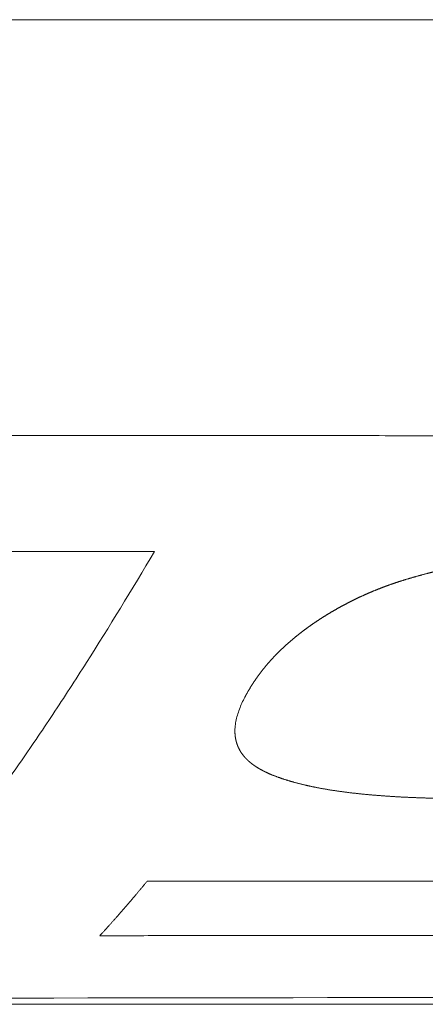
# Model space of a CAD drawing. Header units: millimetres. Extents: x 0 to 594, y 0 to 420.
# Tile 180 of 256: x 337.33 to 339.75, y 257.01 to 262.89. Entities that reach past the tile are written whole.
import ezdxf

# ---------------------------------------------------------------- set-up
doc = ezdxf.new("R2010")
doc.units = ezdxf.units.MM
doc.layers.add('1', color=7, linetype='Continuous', true_color=0xffffff)

msp = doc.modelspace()

# ---------------------------------------------------------------- linework, layer by layer
at = {"layer": '1', "color": 155, "linetype": 'Continuous', "lineweight": 13}
for points, knots in [([(330.6201, 262.8899), (330.6262, 262.8899), (330.6384, 262.89), (330.6567, 262.89), (330.675, 262.8901), (330.6933, 262.8901), (330.7116, 262.8901), (330.7299, 262.8901), (330.7482, 262.8901), (330.7664, 262.8901), (330.7847, 262.8901), (330.803, 262.8901), (330.8213, 262.8901), (330.8396, 262.8901), (330.8579, 262.8901), (330.8762, 262.89), (330.8945, 262.89), (330.9128, 262.89), (330.9311, 262.89), (330.9494, 262.8899), (330.9677, 262.8899), (330.9859, 262.8899), (331.0042, 262.8899), (331.0225, 262.8899), (331.0408, 262.8899), (331.0591, 262.8899), (331.0774, 262.8899), (331.0957, 262.8899), (331.114, 262.8899), (331.1323, 262.8899), (331.1506, 262.8899), (331.1689, 262.8899), (331.1872, 262.8899), (331.2055, 262.8899), (331.2237, 262.8899), (331.242, 262.8899), (331.2603, 262.8899), (331.2786, 262.8899), (331.2969, 262.8899), (331.3152, 262.8899), (331.3335, 262.8899), (331.3518, 262.8899), (331.3701, 262.8899), (331.3884, 262.89), (331.4067, 262.89), (331.425, 262.89), (331.4432, 262.89), (331.4615, 262.89), (331.4798, 262.89), (331.4981, 262.89), (331.5164, 262.89), (331.5347, 262.89), (331.553, 262.89), (331.5713, 262.89), (331.5896, 262.8901), (331.6079, 262.8901), (331.6262, 262.8901), (331.6445, 262.8901), (331.6628, 262.8901), (331.681, 262.8901), (331.6993, 262.8901), (331.7176, 262.8901), (331.7359, 262.8901), (331.7542, 262.8901), (331.7725, 262.8901), (331.7908, 262.8902), (331.8091, 262.8902), (331.8274, 262.8902), (331.8457, 262.8902), (331.864, 262.8902), (331.8823, 262.8902), (331.9005, 262.8902), (331.9188, 262.8902), (331.9371, 262.8902), (331.9554, 262.8902), (331.9737, 262.8902), (332.2146, 262.8903), (332.678, 262.8902), (333.3639, 262.89), (334.0499, 262.89), (334.7358, 262.8902), (335.4218, 262.8902), (336.062, 262.8901), (336.6565, 262.8901), (337.2053, 262.8901), (337.754, 262.8901), (338.3028, 262.8901), (338.8515, 262.8901), (339.4003, 262.8901), (339.9491, 262.8901), (340.4978, 262.8901), (341.0466, 262.8901), (341.4124, 262.8901), (341.5954, 262.8901)], [0, 0, 0, 0, 0.001667, 0.003333, 0.005, 0.006667, 0.008333, 0.01, 0.011667, 0.013333, 0.015, 0.016667, 0.018333, 0.02, 0.021667, 0.023333, 0.025, 0.026667, 0.028333, 0.03, 0.031667, 0.033333, 0.035, 0.036667, 0.038333, 0.04, 0.041667, 0.043333, 0.045, 0.046667, 0.048333, 0.05, 0.051667, 0.053333, 0.055, 0.056667, 0.058333, 0.06, 0.061667, 0.063333, 0.065, 0.066667, 0.068333, 0.07, 0.071667, 0.073333, 0.075, 0.076667, 0.078333, 0.08, 0.081667, 0.083333, 0.085, 0.086667, 0.088333, 0.09, 0.091667, 0.093333, 0.095, 0.096667, 0.098333, 0.1, 0.101667, 0.103333, 0.105, 0.106667, 0.108333, 0.11, 0.111667, 0.113333, 0.115, 0.116667, 0.118333, 0.12, 0.121667, 0.123333, 0.125, 0.1875, 0.25, 0.3125, 0.375, 0.4375, 0.5, 0.55, 0.6, 0.65, 0.7, 0.75, 0.8, 0.85, 0.9, 0.95, 1, 1, 1, 1]), ([(305.0072, 260.4445), (305.1983, 260.4442), (305.5805, 260.4437), (306.1538, 260.4428), (306.7271, 260.442), (307.3004, 260.4411), (307.8737, 260.4402), (308.447, 260.4394), (309.0203, 260.4385), (309.5936, 260.4376), (310.1669, 260.4368), (310.7402, 260.4359), (311.3134, 260.435), (311.8867, 260.4342), (312.46, 260.4333), (313.0333, 260.4324), (313.6066, 260.4316), (314.1799, 260.4307), (314.7532, 260.4299), (315.3265, 260.4291), (315.8998, 260.4282), (316.4731, 260.4274), (317.0464, 260.4266), (317.6197, 260.4258), (318.1929, 260.425), (318.7662, 260.4242), (319.3395, 260.4234), (319.9128, 260.4226), (320.4861, 260.4218), (321.0594, 260.4211), (321.6327, 260.4203), (322.206, 260.4196), (322.7793, 260.4189), (323.3526, 260.4182), (323.9259, 260.4175), (324.4992, 260.4168), (325.0724, 260.4162), (325.6457, 260.4155), (326.219, 260.4149), (326.7923, 260.4143), (327.3656, 260.4137), (327.9389, 260.4131), (328.5122, 260.4125), (329.0855, 260.412), (329.6588, 260.4115), (330.2321, 260.4109), (330.8054, 260.4105), (331.3787, 260.41), (331.952, 260.4095), (332.5253, 260.4091), (333.0986, 260.4087), (333.6719, 260.4083), (334.2452, 260.408), (334.8184, 260.4077), (335.3917, 260.4073), (335.965, 260.4071), (336.5383, 260.4068), (337.1116, 260.4066), (337.6849, 260.4064), (338.2582, 260.4062), (338.8315, 260.406), (339.4048, 260.4059), (339.9781, 260.4058), (340.5514, 260.4058), (341.1247, 260.4057), (341.698, 260.4057), (342.2713, 260.4057), (342.6535, 260.4058), (342.8446, 260.4058)], [0, 0, 0, 0, 0.015152, 0.030303, 0.045455, 0.060606, 0.075758, 0.090909, 0.106061, 0.121212, 0.136364, 0.151515, 0.166666, 0.181818, 0.196969, 0.212121, 0.227272, 0.242424, 0.257575, 0.272727, 0.287878, 0.30303, 0.318181, 0.333333, 0.348484, 0.363636, 0.378787, 0.393939, 0.40909, 0.424242, 0.439393, 0.454545, 0.469696, 0.484848, 0.499999, 0.515151, 0.530302, 0.545454, 0.560605, 0.575757, 0.590908, 0.60606, 0.621211, 0.636363, 0.651514, 0.666666, 0.681817, 0.696969, 0.712121, 0.727272, 0.742424, 0.757575, 0.772727, 0.787878, 0.80303, 0.818181, 0.833333, 0.848485, 0.863636, 0.878788, 0.893939, 0.909091, 0.924242, 0.939394, 0.954545, 0.969697, 0.984848, 1, 1, 1, 1]), ([(338.1361, 259.7141), (338, 259.4847), (337.8651, 259.2637), (337.6636, 258.9461), (337.5966, 258.8426), (337.4627, 258.6405), (337.3289, 258.4432), (337.1949, 258.256), (337.0607, 258.0741), (336.9934, 257.9858), (336.8586, 257.8145), (336.7233, 257.6487), (336.5868, 257.4939), (336.5182, 257.4193)], [0, 0, 0, 0, 0.25, 0.25, 0.375, 0.375, 0.5, 0.625, 0.625, 0.75, 0.75, 0.875, 1, 1, 1, 1]), ([(339.6247, 259.5433), (339.6264, 259.5438), (339.6298, 259.5448), (339.6349, 259.5464), (339.6399, 259.5479), (339.645, 259.5495), (339.6501, 259.551), (339.6552, 259.5525), (339.6603, 259.554), (339.6654, 259.5556), (339.6705, 259.557), (339.6757, 259.5585), (339.6808, 259.56), (339.6859, 259.5615), (339.691, 259.563), (339.6962, 259.5644), (339.7013, 259.5659), (339.7065, 259.5673), (339.7116, 259.5688), (339.7168, 259.5702), (339.7219, 259.5716), (339.7271, 259.573), (339.7323, 259.5744), (339.7374, 259.5758), (339.7426, 259.5772), (339.7478, 259.5786), (339.753, 259.5799), (339.7582, 259.5813), (339.7634, 259.5826), (339.7686, 259.584), (339.7738, 259.5853), (339.779, 259.5867), (339.7842, 259.588), (339.7894, 259.5893), (339.7947, 259.5906), (339.7999, 259.5919), (339.8051, 259.5932), (339.8104, 259.5945), (339.8156, 259.5957), (339.8208, 259.597), (339.8261, 259.5982), (339.8313, 259.5995), (339.8366, 259.6007), (339.8419, 259.602), (339.8471, 259.6032), (339.8524, 259.6044), (339.8577, 259.6056), (339.863, 259.6068), (339.8682, 259.608), (339.8735, 259.6092), (339.8788, 259.6103), (339.8841, 259.6115), (339.8894, 259.6127), (339.8947, 259.6138), (339.9, 259.6149), (339.9053, 259.6161), (339.9106, 259.6172), (339.9159, 259.6183), (339.9212, 259.6194), (339.9266, 259.6205), (339.9319, 259.6216), (339.9372, 259.6227), (339.9425, 259.6238), (339.9479, 259.6248), (339.9532, 259.6259), (339.9586, 259.627), (339.9639, 259.628), (339.9693, 259.629), (339.9746, 259.6301), (339.98, 259.6311), (339.9853, 259.6321), (339.9907, 259.6331), (339.996, 259.6341), (340.0014, 259.6351), (340.0068, 259.6361), (340.0122, 259.637), (340.0175, 259.638), (340.0229, 259.6389), (340.0283, 259.6399), (340.0337, 259.6408), (340.0391, 259.6418), (340.0445, 259.6427), (340.0498, 259.6436), (340.0552, 259.6445), (340.0606, 259.6454), (340.066, 259.6463), (340.0714, 259.6472), (340.0769, 259.6481), (340.0823, 259.6489), (340.0877, 259.6498), (340.0931, 259.6506), (340.0985, 259.6515), (340.1039, 259.6523), (340.1094, 259.6531), (340.1148, 259.6539), (340.1202, 259.6548), (340.1256, 259.6556), (340.1311, 259.6564), (340.1365, 259.6571), (340.1419, 259.6579), (340.1474, 259.6587), (340.1528, 259.6595), (340.1583, 259.6602), (340.1637, 259.661), (340.1692, 259.6617), (340.1746, 259.6624), (340.1801, 259.6631), (340.1855, 259.6639), (340.191, 259.6646), (340.1964, 259.6653), (340.2019, 259.666), (340.2074, 259.6666), (340.2128, 259.6673), (340.2183, 259.668), (340.2238, 259.6686), (340.2292, 259.6693), (340.2347, 259.6699), (340.2402, 259.6706), (340.2456, 259.6712), (340.2511, 259.6718), (340.2548, 259.6722), (340.2566, 259.6724)], [0, 0, 0, 0, 0.008403, 0.016807, 0.02521, 0.033613, 0.042015, 0.050418, 0.05882, 0.067222, 0.075624, 0.084026, 0.092428, 0.10083, 0.109231, 0.117633, 0.126034, 0.134436, 0.142837, 0.151238, 0.15964, 0.168041, 0.176442, 0.184843, 0.193244, 0.201645, 0.210046, 0.218447, 0.226848, 0.235249, 0.24365, 0.252052, 0.260453, 0.268854, 0.277255, 0.285656, 0.294058, 0.302459, 0.31086, 0.319262, 0.327663, 0.336065, 0.344466, 0.352868, 0.36127, 0.369672, 0.378074, 0.386476, 0.394878, 0.40328, 0.411682, 0.420085, 0.428487, 0.43689, 0.445292, 0.453695, 0.462098, 0.470501, 0.478904, 0.487307, 0.49571, 0.504114, 0.512517, 0.520921, 0.529324, 0.537728, 0.546132, 0.554536, 0.56294, 0.571344, 0.579748, 0.588152, 0.596557, 0.604961, 0.613366, 0.621771, 0.630175, 0.63858, 0.646985, 0.65539, 0.663795, 0.6722, 0.680605, 0.68901, 0.697416, 0.705821, 0.714226, 0.722632, 0.731037, 0.739443, 0.747848, 0.756254, 0.764659, 0.773065, 0.78147, 0.789876, 0.798281, 0.806687, 0.815093, 0.823498, 0.831904, 0.840309, 0.848715, 0.85712, 0.865526, 0.873931, 0.882336, 0.890741, 0.899147, 0.907552, 0.915957, 0.924362, 0.932766, 0.941171, 0.949576, 0.95798, 0.966384, 0.974788, 0.983192, 0.991596, 1, 1, 1, 1]), ([(339.0901, 259.2875), (339.0912, 259.2883), (339.0936, 259.2899), (339.0971, 259.2923), (339.1006, 259.2947), (339.1041, 259.297), (339.1076, 259.2994), (339.1112, 259.3017), (339.1147, 259.3041), (339.1183, 259.3064), (339.1219, 259.3088), (339.1254, 259.3111), (339.129, 259.3134), (339.1326, 259.3158), (339.1362, 259.3181), (339.1398, 259.3204), (339.1435, 259.3227), (339.1471, 259.325), (339.1507, 259.3273), (339.1544, 259.3296), (339.1581, 259.3318), (339.1617, 259.3341), (339.1654, 259.3364), (339.1691, 259.3386), (339.1728, 259.3409), (339.1765, 259.3432), (339.1802, 259.3454), (339.1839, 259.3476), (339.1876, 259.3499), (339.1914, 259.3521), (339.1951, 259.3543), (339.1989, 259.3565), (339.2027, 259.3587), (339.2064, 259.3609), (339.2102, 259.3631), (339.214, 259.3653), (339.2178, 259.3675), (339.2216, 259.3697), (339.2254, 259.3718), (339.2293, 259.374), (339.2331, 259.3762), (339.2369, 259.3783), (339.2408, 259.3804), (339.2447, 259.3826), (339.2485, 259.3847), (339.2524, 259.3868), (339.2563, 259.3889), (339.2602, 259.391), (339.2641, 259.3931), (339.268, 259.3952), (339.2719, 259.3973), (339.2759, 259.3994), (339.2798, 259.4015), (339.2837, 259.4035), (339.2877, 259.4056), (339.2917, 259.4077), (339.2956, 259.4097), (339.2996, 259.4117), (339.3036, 259.4138), (339.3076, 259.4158), (339.3116, 259.4178), (339.3156, 259.4198), (339.3196, 259.4218), (339.3237, 259.4238), (339.3277, 259.4258), (339.3318, 259.4278), (339.3358, 259.4297), (339.3399, 259.4317), (339.3439, 259.4337), (339.348, 259.4356), (339.3521, 259.4375), (339.3562, 259.4395), (339.3603, 259.4414), (339.3644, 259.4433), (339.3685, 259.4452), (339.3727, 259.4471), (339.3768, 259.449), (339.381, 259.4509), (339.3851, 259.4528), (339.3893, 259.4546), (339.3934, 259.4565), (339.3976, 259.4584), (339.4018, 259.4602), (339.406, 259.462), (339.4102, 259.4639), (339.4144, 259.4657), (339.4186, 259.4675), (339.4228, 259.4693), (339.4271, 259.4711), (339.4313, 259.4729), (339.4356, 259.4747), (339.4398, 259.4765), (339.4441, 259.4782), (339.4483, 259.48), (339.4526, 259.4817), (339.4569, 259.4835), (339.4612, 259.4852), (339.4655, 259.4869), (339.4698, 259.4886), (339.4741, 259.4903), (339.4784, 259.492), (339.4827, 259.4937), (339.4871, 259.4954), (339.4914, 259.4971), (339.4958, 259.4988), (339.5001, 259.5004), (339.5045, 259.5021), (339.5088, 259.5037), (339.5132, 259.5053), (339.5176, 259.5069), (339.522, 259.5086), (339.5264, 259.5102), (339.5308, 259.5118), (339.5352, 259.5134), (339.5396, 259.5149), (339.544, 259.5165), (339.5485, 259.5181), (339.5529, 259.5196), (339.5573, 259.5212), (339.5618, 259.5227), (339.5662, 259.5242), (339.5707, 259.5257), (339.5752, 259.5272), (339.5796, 259.5287), (339.5841, 259.5302), (339.5886, 259.5317), (339.5931, 259.5332), (339.5976, 259.5347), (339.6021, 259.5361), (339.6066, 259.5376), (339.6111, 259.539), (339.6157, 259.5404), (339.6202, 259.5418), (339.6232, 259.5428), (339.6247, 259.5433)], [0, 0, 0, 0, 0.007576, 0.015152, 0.022728, 0.030304, 0.037881, 0.045457, 0.053033, 0.06061, 0.068187, 0.075763, 0.08334, 0.090917, 0.098493, 0.10607, 0.113647, 0.121223, 0.1288, 0.136377, 0.143954, 0.15153, 0.159107, 0.166684, 0.17426, 0.181837, 0.189413, 0.19699, 0.204566, 0.212142, 0.219719, 0.227295, 0.234871, 0.242447, 0.250023, 0.257599, 0.265175, 0.272751, 0.280326, 0.287902, 0.295478, 0.303053, 0.310629, 0.318204, 0.325779, 0.333355, 0.34093, 0.348505, 0.35608, 0.363655, 0.37123, 0.378805, 0.38638, 0.393955, 0.401529, 0.409104, 0.416679, 0.424254, 0.431828, 0.439403, 0.446978, 0.454553, 0.462127, 0.469702, 0.477277, 0.484852, 0.492427, 0.500002, 0.507577, 0.515152, 0.522727, 0.530302, 0.537877, 0.545453, 0.553028, 0.560603, 0.568179, 0.575754, 0.58333, 0.590905, 0.598481, 0.606057, 0.613632, 0.621208, 0.628784, 0.63636, 0.643936, 0.651511, 0.659087, 0.666663, 0.674239, 0.681815, 0.689391, 0.696967, 0.704543, 0.712119, 0.719695, 0.727271, 0.734847, 0.742423, 0.749998, 0.757574, 0.76515, 0.772726, 0.780302, 0.787878, 0.795454, 0.80303, 0.810606, 0.818182, 0.825758, 0.833334, 0.84091, 0.848485, 0.856061, 0.863637, 0.871213, 0.878789, 0.886365, 0.89394, 0.901516, 0.909092, 0.916668, 0.924243, 0.931819, 0.939395, 0.94697, 0.954546, 0.962122, 0.969697, 0.977273, 0.984849, 0.992424, 1, 1, 1, 1]), ([(338.7228, 258.9248), (338.7234, 258.9257), (338.7246, 258.9275), (338.7264, 258.9303), (338.7281, 258.933), (338.7299, 258.9357), (338.7317, 258.9383), (338.7335, 258.941), (338.7354, 258.9437), (338.7372, 258.9464), (338.739, 258.9491), (338.7409, 258.9518), (338.7427, 258.9545), (338.7446, 258.9572), (338.7465, 258.9599), (338.7484, 258.9625), (338.7503, 258.9652), (338.7522, 258.9679), (338.7542, 258.9706), (338.7561, 258.9732), (338.7581, 258.9759), (338.76, 258.9786), (338.762, 258.9812), (338.764, 258.9839), (338.766, 258.9865), (338.768, 258.9892), (338.77, 258.9918), (338.772, 258.9945), (338.7741, 258.9971), (338.7761, 258.9998), (338.7782, 259.0024), (338.7803, 259.0051), (338.7824, 259.0077), (338.7845, 259.0103), (338.7866, 259.013), (338.7887, 259.0156), (338.7908, 259.0182), (338.7929, 259.0208), (338.7951, 259.0235), (338.7972, 259.0261), (338.7994, 259.0287), (338.8016, 259.0313), (338.8038, 259.0339), (338.806, 259.0365), (338.8082, 259.0391), (338.8104, 259.0417), (338.8127, 259.0443), (338.8149, 259.0469), (338.8172, 259.0495), (338.8194, 259.0521), (338.8217, 259.0547), (338.824, 259.0573), (338.8263, 259.0598), (338.8286, 259.0624), (338.8309, 259.065), (338.8333, 259.0676), (338.8356, 259.0701), (338.838, 259.0727), (338.8403, 259.0753), (338.8427, 259.0778), (338.8451, 259.0804), (338.8475, 259.0829), (338.8499, 259.0855), (338.8523, 259.088), (338.8547, 259.0905), (338.8571, 259.0931), (338.8596, 259.0956), (338.862, 259.0981), (338.8645, 259.1007), (338.867, 259.1032), (338.8695, 259.1057), (338.872, 259.1082), (338.8745, 259.1107), (338.877, 259.1133), (338.8795, 259.1158), (338.8821, 259.1183), (338.8846, 259.1208), (338.8872, 259.1232), (338.8897, 259.1257), (338.8923, 259.1282), (338.8949, 259.1307), (338.8975, 259.1332), (338.9001, 259.1357), (338.9027, 259.1381), (338.9054, 259.1406), (338.908, 259.1431), (338.9107, 259.1455), (338.9133, 259.148), (338.916, 259.1504), (338.9187, 259.1529), (338.9214, 259.1553), (338.9241, 259.1577), (338.9268, 259.1602), (338.9295, 259.1626), (338.9322, 259.165), (338.935, 259.1675), (338.9377, 259.1699), (338.9405, 259.1723), (338.9432, 259.1747), (338.946, 259.1771), (338.9488, 259.1795), (338.9516, 259.1819), (338.9544, 259.1843), (338.9572, 259.1867), (338.9601, 259.1891), (338.9629, 259.1915), (338.9657, 259.1939), (338.9686, 259.1962), (338.9714, 259.1986), (338.9743, 259.201), (338.9772, 259.2033), (338.9801, 259.2057), (338.983, 259.208), (338.9859, 259.2104), (338.9888, 259.2127), (338.9917, 259.2151), (338.9947, 259.2174), (338.9976, 259.2197), (339.0006, 259.2221), (339.0035, 259.2244), (339.0065, 259.2267), (339.0095, 259.229), (339.0125, 259.2313), (339.0155, 259.2336), (339.0185, 259.2359), (339.0215, 259.2382), (339.0245, 259.2405), (339.0276, 259.2428), (339.0306, 259.2451), (339.0337, 259.2473), (339.0367, 259.2496), (339.0398, 259.2519), (339.0429, 259.2541), (339.046, 259.2564), (339.0491, 259.2587), (339.0522, 259.2609), (339.0553, 259.2632), (339.0584, 259.2654), (339.0615, 259.2676), (339.0647, 259.2699), (339.0678, 259.2721), (339.071, 259.2743), (339.0741, 259.2765), (339.0773, 259.2787), (339.0805, 259.2809), (339.0837, 259.2831), (339.0869, 259.2853), (339.089, 259.2868), (339.0901, 259.2875)], [0, 0, 0, 0, 0.006849, 0.013699, 0.020548, 0.027397, 0.034247, 0.041096, 0.047946, 0.054795, 0.061645, 0.068494, 0.075344, 0.082194, 0.089043, 0.095893, 0.102743, 0.109592, 0.116442, 0.123292, 0.130141, 0.136991, 0.143841, 0.15069, 0.15754, 0.16439, 0.17124, 0.178089, 0.184939, 0.191789, 0.198638, 0.205488, 0.212338, 0.219187, 0.226037, 0.232887, 0.239736, 0.246586, 0.253435, 0.260285, 0.267134, 0.273984, 0.280833, 0.287683, 0.294532, 0.301382, 0.308231, 0.31508, 0.32193, 0.328779, 0.335628, 0.342477, 0.349326, 0.356175, 0.363025, 0.369874, 0.376723, 0.383572, 0.390421, 0.397269, 0.404118, 0.410967, 0.417816, 0.424665, 0.431514, 0.438362, 0.445211, 0.45206, 0.458908, 0.465757, 0.472605, 0.479454, 0.486302, 0.493151, 0.499999, 0.506848, 0.513696, 0.520545, 0.527393, 0.534241, 0.54109, 0.547938, 0.554787, 0.561635, 0.568483, 0.575332, 0.58218, 0.589029, 0.595877, 0.602726, 0.609575, 0.616423, 0.623272, 0.630121, 0.636969, 0.643818, 0.650667, 0.657516, 0.664365, 0.671214, 0.678063, 0.684912, 0.691761, 0.69861, 0.705459, 0.712309, 0.719158, 0.726007, 0.732857, 0.739706, 0.746556, 0.753405, 0.760255, 0.767104, 0.773954, 0.780804, 0.787654, 0.794503, 0.801353, 0.808203, 0.815053, 0.821903, 0.828753, 0.835603, 0.842453, 0.849303, 0.856153, 0.863003, 0.869853, 0.876703, 0.883553, 0.890403, 0.897253, 0.904103, 0.910953, 0.917803, 0.924653, 0.931503, 0.938353, 0.945203, 0.952053, 0.958903, 0.965752, 0.972602, 0.979452, 0.986301, 0.993151, 1, 1, 1, 1]), ([(338.8185, 258.3882), (338.8178, 258.3885), (338.8164, 258.3891), (338.8143, 258.39), (338.8122, 258.391), (338.8101, 258.392), (338.808, 258.3929), (338.8059, 258.3939), (338.8038, 258.3949), (338.8017, 258.3959), (338.7996, 258.3968), (338.7975, 258.3978), (338.7955, 258.3988), (338.7934, 258.3999), (338.7914, 258.4009), (338.7893, 258.4019), (338.7873, 258.4029), (338.7852, 258.404), (338.7832, 258.405), (338.7812, 258.4061), (338.7792, 258.4071), (338.7772, 258.4082), (338.7752, 258.4093), (338.7732, 258.4103), (338.7713, 258.4114), (338.7693, 258.4125), (338.7673, 258.4136), (338.7654, 258.4147), (338.7634, 258.4158), (338.7615, 258.417), (338.7596, 258.4181), (338.7577, 258.4192), (338.7558, 258.4203), (338.7539, 258.4215), (338.752, 258.4226), (338.7502, 258.4238), (338.7483, 258.425), (338.7464, 258.4261), (338.7446, 258.4273), (338.7428, 258.4285), (338.741, 258.4297), (338.7392, 258.4309), (338.7374, 258.4321), (338.7356, 258.4333), (338.7338, 258.4345), (338.7321, 258.4357), (338.7303, 258.4369), (338.7286, 258.4381), (338.7269, 258.4394), (338.7251, 258.4406), (338.7234, 258.4419), (338.7218, 258.4431), (338.7201, 258.4444), (338.7184, 258.4456), (338.7168, 258.4469), (338.7151, 258.4482), (338.7135, 258.4495), (338.7119, 258.4507), (338.7103, 258.452), (338.7087, 258.4533), (338.7071, 258.4546), (338.7056, 258.4559), (338.704, 258.4573), (338.7025, 258.4586), (338.701, 258.4599), (338.6995, 258.4612), (338.698, 258.4626), (338.6965, 258.4639), (338.695, 258.4652), (338.6936, 258.4666), (338.6921, 258.4679), (338.6907, 258.4693), (338.6893, 258.4707), (338.6879, 258.472), (338.6865, 258.4734), (338.6851, 258.4748), (338.6838, 258.4762), (338.6824, 258.4776), (338.6811, 258.479), (338.6798, 258.4804), (338.6785, 258.4818), (338.6772, 258.4832), (338.6759, 258.4846), (338.6746, 258.486), (338.6734, 258.4874), (338.6722, 258.4889), (338.671, 258.4903), (338.6697, 258.4917), (338.6686, 258.4932), (338.6674, 258.4946), (338.6662, 258.4961), (338.6651, 258.4975), (338.6639, 258.499), (338.6628, 258.5004), (338.6617, 258.5019), (338.6606, 258.5034), (338.6596, 258.5048), (338.6585, 258.5063), (338.6575, 258.5078), (338.6564, 258.5093), (338.6554, 258.5108), (338.6544, 258.5122), (338.6534, 258.5137), (338.6524, 258.5152), (338.6515, 258.5167), (338.6505, 258.5183), (338.6496, 258.5198), (338.6487, 258.5213), (338.6478, 258.5228), (338.6469, 258.5243), (338.646, 258.5258), (338.6452, 258.5274), (338.6443, 258.5289), (338.6435, 258.5304), (338.6426, 258.532), (338.6418, 258.5335), (338.641, 258.5351), (338.6403, 258.5366), (338.6395, 258.5382), (338.6387, 258.5397), (338.638, 258.5413), (338.6373, 258.5428), (338.6366, 258.5444), (338.6359, 258.5459), (338.6352, 258.5475), (338.6345, 258.5491), (338.6338, 258.5507), (338.6332, 258.5522), (338.6325, 258.5538), (338.6319, 258.5554), (338.6313, 258.557), (338.6307, 258.5586), (338.6301, 258.5602), (338.6296, 258.5617), (338.629, 258.5633), (338.6284, 258.5649), (338.6279, 258.5665), (338.6274, 258.5681), (338.6269, 258.5697), (338.6264, 258.5713), (338.6259, 258.573), (338.6254, 258.5746), (338.625, 258.5762), (338.6245, 258.5778), (338.6241, 258.5794), (338.6237, 258.581), (338.6233, 258.5826), (338.6229, 258.5843), (338.6225, 258.5859), (338.6221, 258.5875), (338.6217, 258.5891), (338.6214, 258.5908), (338.6211, 258.5924), (338.6207, 258.594), (338.6204, 258.5957), (338.6201, 258.5973), (338.6198, 258.5989), (338.6195, 258.6006), (338.6193, 258.6022), (338.619, 258.6038), (338.6188, 258.6055), (338.6185, 258.6071), (338.6183, 258.6088), (338.6181, 258.6104), (338.6179, 258.6121), (338.6177, 258.6137), (338.6176, 258.6154), (338.6174, 258.617), (338.6172, 258.6187), (338.6171, 258.6203), (338.617, 258.622), (338.6169, 258.6236), (338.6167, 258.6253), (338.6166, 258.6269), (338.6166, 258.6286), (338.6165, 258.6302), (338.6164, 258.6319), (338.6164, 258.6336), (338.616, 258.6469), (338.6173, 258.6719), (338.6235, 258.7087), (338.6333, 258.7452), (338.6463, 258.7815), (338.662, 258.8177), (338.6752, 258.8437), (338.6838, 258.8596), (338.6872, 258.8656), (338.6905, 258.8716), (338.6939, 258.8776), (338.6974, 258.8836), (338.7009, 258.8895), (338.7045, 258.8955), (338.7081, 258.9014), (338.7117, 258.9073), (338.7154, 258.9132), (338.7191, 258.919), (338.7216, 258.9229), (338.7228, 258.9248)], [0, 0, 0, 0, 0.00279, 0.005583, 0.008379, 0.011178, 0.013979, 0.016783, 0.019589, 0.022397, 0.025208, 0.028021, 0.030836, 0.033652, 0.036471, 0.039291, 0.042114, 0.044937, 0.047763, 0.050589, 0.053417, 0.056247, 0.059077, 0.061909, 0.064742, 0.067575, 0.07041, 0.073245, 0.076081, 0.078918, 0.081755, 0.084593, 0.087431, 0.09027, 0.093109, 0.095948, 0.098787, 0.101627, 0.104466, 0.107306, 0.110145, 0.112984, 0.115823, 0.118662, 0.121501, 0.124339, 0.127177, 0.130014, 0.132852, 0.135688, 0.138524, 0.14136, 0.144196, 0.14703, 0.149865, 0.152699, 0.155532, 0.158365, 0.161198, 0.16403, 0.166862, 0.169693, 0.172523, 0.175353, 0.178183, 0.181012, 0.18384, 0.186668, 0.189496, 0.192323, 0.195149, 0.197975, 0.2008, 0.203625, 0.206449, 0.209272, 0.212095, 0.214918, 0.21774, 0.220561, 0.223382, 0.226202, 0.229021, 0.23184, 0.234659, 0.237476, 0.240294, 0.24311, 0.245926, 0.248742, 0.251557, 0.254371, 0.257185, 0.259998, 0.262811, 0.265624, 0.268437, 0.271249, 0.274061, 0.276872, 0.279684, 0.282495, 0.285307, 0.288118, 0.290929, 0.293741, 0.296552, 0.299364, 0.302176, 0.304987, 0.3078, 0.310612, 0.313424, 0.316237, 0.31905, 0.321864, 0.324677, 0.327491, 0.330306, 0.333121, 0.335936, 0.338752, 0.341568, 0.344384, 0.347201, 0.350019, 0.352837, 0.355655, 0.358474, 0.361294, 0.364114, 0.366934, 0.369755, 0.372577, 0.375399, 0.378222, 0.381045, 0.383869, 0.386693, 0.389518, 0.392343, 0.395169, 0.397995, 0.400822, 0.40365, 0.406478, 0.409306, 0.412135, 0.414964, 0.417794, 0.420625, 0.423455, 0.426287, 0.429118, 0.43195, 0.434783, 0.437616, 0.440449, 0.443282, 0.446116, 0.44895, 0.451785, 0.454619, 0.457454, 0.46029, 0.463125, 0.465961, 0.468796, 0.471632, 0.474468, 0.477304, 0.48014, 0.482976, 0.485813, 0.488649, 0.491485, 0.494321, 0.497157, 0.499992, 0.562679, 0.625253, 0.687604, 0.749877, 0.81225, 0.874893, 0.885369, 0.895852, 0.906337, 0.916819, 0.927293, 0.937756, 0.948201, 0.958624, 0.96902, 0.979385, 0.989713, 1, 1, 1, 1]), ([(340.0073, 258.2383), (340.0044, 258.2383), (339.9987, 258.2383), (339.99, 258.2383), (339.9814, 258.2383), (339.9727, 258.2383), (339.9641, 258.2384), (339.9555, 258.2384), (339.9468, 258.2385), (339.9381, 258.2385), (339.9295, 258.2386), (339.9208, 258.2387), (339.9122, 258.2387), (339.9035, 258.2388), (339.8949, 258.2389), (339.8862, 258.239), (339.8775, 258.2392), (339.8689, 258.2393), (339.8602, 258.2394), (339.8515, 258.2396), (339.8429, 258.2397), (339.8342, 258.2399), (339.8256, 258.2401), (339.8169, 258.2403), (339.8082, 258.2404), (339.7996, 258.2407), (339.7909, 258.2409), (339.7822, 258.2411), (339.7736, 258.2413), (339.7649, 258.2416), (339.7563, 258.2418), (339.7476, 258.2421), (339.739, 258.2424), (339.7303, 258.2427), (339.7217, 258.2429), (339.713, 258.2433), (339.7044, 258.2436), (339.6957, 258.2439), (339.6871, 258.2442), (339.6784, 258.2446), (339.6698, 258.245), (339.6612, 258.2453), (339.6525, 258.2457), (339.6439, 258.2461), (339.6353, 258.2465), (339.6266, 258.2469), (339.618, 258.2474), (339.6094, 258.2478), (339.6008, 258.2483), (339.5921, 258.2488), (339.5835, 258.2492), (339.5749, 258.2497), (339.5663, 258.2503), (339.5577, 258.2508), (339.5491, 258.2513), (339.5405, 258.2519), (339.5319, 258.2524), (339.5233, 258.253), (339.5147, 258.2536), (339.5061, 258.2542), (339.4976, 258.2548), (339.489, 258.2555), (339.4804, 258.2561), (339.4718, 258.2568), (339.4633, 258.2575), (339.4547, 258.2582), (339.4461, 258.2589), (339.4376, 258.2596), (339.429, 258.2604), (339.4205, 258.2612), (339.4119, 258.2619), (339.4034, 258.2627), (339.3948, 258.2636), (339.3863, 258.2644), (339.3778, 258.2652), (339.3692, 258.2661), (339.3607, 258.267), (339.3522, 258.2679), (339.3437, 258.2688), (339.3352, 258.2698), (339.3267, 258.2707), (339.3182, 258.2717), (339.3097, 258.2727), (339.3012, 258.2737), (339.2927, 258.2747), (339.2843, 258.2758), (339.2758, 258.2769), (339.2674, 258.278), (339.2589, 258.2791), (339.2505, 258.2803), (339.2421, 258.2814), (339.2337, 258.2826), (339.2253, 258.2838), (339.2169, 258.2851), (339.2085, 258.2863), (339.2001, 258.2876), (339.1918, 258.2889), (339.1834, 258.2903), (339.1751, 258.2916), (339.1668, 258.293), (339.1585, 258.2944), (339.1502, 258.2959), (339.1419, 258.2973), (339.1336, 258.2988), (339.1254, 258.3003), (339.1171, 258.3019), (339.1089, 258.3035), (339.1007, 258.3051), (339.0934, 258.3065), (339.087, 258.3078), (339.0815, 258.3089), (339.076, 258.3101), (339.0705, 258.3112), (339.0651, 258.3124), (339.0596, 258.3136), (339.0542, 258.3148), (339.0487, 258.316), (339.0433, 258.3172), (339.0379, 258.3184), (339.0324, 258.3197), (339.027, 258.321), (339.0216, 258.3223), (339.0163, 258.3235), (339.0109, 258.3249), (339.0055, 258.3262), (339.0002, 258.3275), (338.9949, 258.3289), (338.9895, 258.3303), (338.9842, 258.3317), (338.9789, 258.3331), (338.9737, 258.3345), (338.9684, 258.336), (338.9631, 258.3374), (338.9579, 258.3389), (338.9527, 258.3404), (338.9475, 258.3419), (338.9423, 258.3435), (338.9371, 258.345), (338.932, 258.3466), (338.9268, 258.3482), (338.9217, 258.3498), (338.9166, 258.3514), (338.9115, 258.353), (338.9064, 258.3547), (338.9014, 258.3564), (338.8963, 258.3581), (338.8913, 258.3598), (338.8863, 258.3616), (338.8814, 258.3633), (338.8764, 258.3651), (338.8715, 258.3669), (338.8665, 258.3687), (338.8616, 258.3706), (338.8568, 258.3725), (338.8519, 258.3743), (338.8471, 258.3762), (338.8423, 258.3782), (338.8375, 258.3801), (338.8327, 258.3821), (338.828, 258.3841), (338.8232, 258.3861), (338.8201, 258.3875), (338.8185, 258.3882)], [0, 0, 0, 0, 0.006992, 0.013986, 0.020981, 0.027979, 0.034979, 0.04198, 0.048982, 0.055987, 0.062992, 0.069999, 0.077008, 0.084017, 0.091028, 0.098039, 0.105052, 0.112065, 0.119079, 0.126094, 0.133109, 0.140125, 0.147141, 0.154157, 0.161174, 0.168191, 0.175208, 0.182225, 0.189243, 0.19626, 0.203276, 0.210293, 0.217309, 0.224325, 0.23134, 0.238355, 0.245369, 0.252382, 0.259395, 0.266407, 0.273419, 0.280429, 0.287439, 0.294449, 0.301458, 0.308466, 0.315473, 0.322481, 0.329487, 0.336493, 0.343499, 0.350504, 0.357509, 0.364514, 0.371518, 0.378522, 0.385526, 0.39253, 0.399533, 0.406537, 0.41354, 0.420544, 0.427548, 0.434552, 0.441556, 0.44856, 0.455565, 0.46257, 0.469576, 0.476582, 0.483589, 0.490597, 0.497605, 0.504614, 0.511624, 0.518635, 0.525647, 0.532659, 0.539671, 0.546684, 0.553697, 0.56071, 0.567724, 0.574737, 0.58175, 0.588764, 0.595777, 0.60279, 0.609803, 0.616815, 0.623828, 0.63084, 0.637852, 0.644863, 0.651874, 0.658885, 0.665896, 0.672907, 0.679917, 0.686928, 0.693938, 0.700948, 0.707959, 0.714969, 0.72198, 0.728991, 0.736003, 0.743015, 0.750028, 0.754747, 0.759467, 0.764188, 0.768908, 0.773628, 0.778349, 0.783069, 0.787789, 0.792509, 0.797228, 0.801948, 0.806667, 0.811385, 0.816104, 0.820821, 0.825539, 0.830256, 0.834972, 0.839688, 0.844403, 0.849118, 0.853832, 0.858545, 0.863259, 0.867971, 0.872684, 0.877396, 0.882107, 0.886818, 0.891529, 0.89624, 0.90095, 0.90566, 0.910371, 0.915081, 0.919791, 0.924502, 0.929213, 0.933924, 0.938636, 0.943349, 0.948062, 0.952776, 0.957491, 0.962208, 0.966925, 0.971645, 0.976365, 0.981088, 0.985812, 0.990539, 0.995268, 1, 1, 1, 1]), ([(337.8098, 257.4196), (337.8117, 257.4216), (337.8154, 257.4256), (337.821, 257.4317), (337.8266, 257.4378), (337.8322, 257.4439), (337.8377, 257.45), (337.8433, 257.4562), (337.8489, 257.4623), (337.8544, 257.4685), (337.86, 257.4746), (337.8656, 257.4808), (337.8711, 257.487), (337.8767, 257.4932), (337.8823, 257.4995), (337.8878, 257.5057), (337.8934, 257.5119), (337.8989, 257.5182), (337.9045, 257.5245), (337.91, 257.5307), (337.9156, 257.537), (337.9211, 257.5433), (337.9267, 257.5497), (337.9322, 257.556), (337.9378, 257.5623), (337.9433, 257.5687), (337.9489, 257.5751), (337.9544, 257.5814), (337.96, 257.5878), (337.9655, 257.5942), (337.971, 257.6007), (337.9766, 257.6071), (337.9821, 257.6135), (337.9876, 257.62), (337.9932, 257.6265), (337.9987, 257.6329), (338.0042, 257.6394), (338.0098, 257.6459), (338.0153, 257.6525), (338.0208, 257.659), (338.0263, 257.6655), (338.0319, 257.6721), (338.0374, 257.6786), (338.0429, 257.6852), (338.0484, 257.6918), (338.0539, 257.6984), (338.0594, 257.705), (338.065, 257.7116), (338.0705, 257.7183), (338.076, 257.7249), (338.0815, 257.7316), (338.087, 257.7383), (338.0907, 257.7427), (338.0925, 257.745)], [0, 0, 0, 0, 0.019608, 0.039216, 0.058824, 0.078431, 0.098039, 0.117647, 0.137255, 0.156863, 0.176471, 0.196079, 0.215686, 0.235294, 0.254902, 0.27451, 0.294118, 0.313726, 0.333334, 0.352941, 0.372549, 0.392157, 0.411765, 0.431373, 0.450981, 0.470589, 0.490196, 0.509804, 0.529412, 0.54902, 0.568628, 0.588236, 0.607843, 0.627451, 0.647059, 0.666667, 0.686275, 0.705883, 0.72549, 0.745098, 0.764706, 0.784314, 0.803922, 0.82353, 0.843137, 0.862745, 0.882353, 0.901961, 0.921569, 0.941176, 0.960784, 0.980392, 1, 1, 1, 1]), ([(340.7481, 257.421), (340.6781, 257.4209), (340.5382, 257.4208), (340.3283, 257.4207), (340.1184, 257.4205), (339.9086, 257.4204), (339.6987, 257.4203), (339.4888, 257.4202), (339.279, 257.4201), (339.0691, 257.42), (338.8592, 257.4199), (338.6493, 257.4198), (338.4395, 257.4198), (338.2296, 257.4197), (338.0197, 257.4196), (337.8798, 257.4196), (337.8098, 257.4196)], [0, 0, 0, 0, 0.071429, 0.142857, 0.214286, 0.285714, 0.357143, 0.428571, 0.5, 0.571429, 0.642857, 0.714286, 0.785714, 0.857143, 0.928571, 1, 1, 1, 1]), ([(342.8439, 257.0136), (342.7379, 257.0135), (342.5259, 257.0133), (342.208, 257.013), (341.89, 257.0127), (341.572, 257.0124), (341.2541, 257.0122), (340.9361, 257.012), (340.6181, 257.0117), (340.3002, 257.0115), (339.9822, 257.0113), (339.6642, 257.0111), (339.3463, 257.011), (339.0283, 257.0108), (338.7104, 257.0106), (338.3924, 257.0105), (338.0744, 257.0104), (337.7565, 257.0103), (337.4385, 257.0101), (337.1205, 257.01), (336.8026, 257.01), (336.4846, 257.0099), (336.1666, 257.0098), (335.8487, 257.0098), (335.5307, 257.0097), (335.2127, 257.0097), (334.8948, 257.0097), (334.5768, 257.0097), (334.2588, 257.0097), (333.9409, 257.0097), (333.6229, 257.0097), (333.3049, 257.0098), (332.987, 257.0098), (332.669, 257.0099), (332.3511, 257.0099), (332.0331, 257.01), (331.7151, 257.0101), (331.3972, 257.0102), (331.0792, 257.0103), (330.7612, 257.0104), (330.4433, 257.0105), (330.1253, 257.0107), (329.8073, 257.0108), (329.4894, 257.011), (329.1714, 257.0111), (328.8534, 257.0113), (328.5355, 257.0115), (328.2175, 257.0117), (327.8995, 257.0119), (327.5816, 257.0121), (327.2636, 257.0123), (326.9457, 257.0125), (326.6277, 257.0128), (326.3097, 257.013), (325.9918, 257.0133), (325.6738, 257.0135), (325.3558, 257.0138), (325.0379, 257.0141), (324.7199, 257.0144), (324.4019, 257.0147), (324.084, 257.015), (323.766, 257.0153), (323.448, 257.0156), (323.1301, 257.0159), (322.8121, 257.0163), (322.4942, 257.0166), (322.1762, 257.017), (321.8582, 257.0173), (321.5403, 257.0177), (321.2223, 257.0181), (320.9043, 257.0185), (320.5864, 257.0188), (320.2684, 257.0192), (319.9504, 257.0196), (319.6325, 257.0201), (319.3145, 257.0205), (318.9966, 257.0209), (318.6786, 257.0213), (318.3606, 257.0218), (318.0427, 257.0222), (317.7247, 257.0227), (317.4067, 257.0232), (317.0888, 257.0236), (316.7708, 257.0241), (316.4528, 257.0246), (316.1349, 257.0251), (315.8169, 257.0256), (315.4989, 257.0261), (315.181, 257.0266), (314.863, 257.0271), (314.5451, 257.0276), (314.2271, 257.0281), (313.9091, 257.0287), (313.5912, 257.0292), (313.2732, 257.0298), (312.9552, 257.0303), (312.6373, 257.0309), (312.3193, 257.0314), (312.0013, 257.032), (311.6834, 257.0326), (311.3654, 257.0331), (311.0474, 257.0337), (310.7295, 257.0343), (310.4115, 257.0349), (310.0936, 257.0355), (309.7756, 257.0361), (309.4576, 257.0367), (309.1397, 257.0373), (308.8217, 257.0379), (308.5037, 257.0386), (308.1858, 257.0392), (307.8678, 257.0398), (307.5498, 257.0404), (307.2319, 257.0411), (306.9139, 257.0417), (306.5959, 257.0424), (306.278, 257.043), (305.96, 257.0437), (305.6421, 257.0443), (305.3241, 257.045), (305.1121, 257.0454), (305.0061, 257.0456)], [0, 0, 0, 0, 0.008403, 0.016807, 0.02521, 0.033613, 0.042017, 0.05042, 0.058824, 0.067227, 0.07563, 0.084034, 0.092437, 0.10084, 0.109244, 0.117647, 0.126051, 0.134454, 0.142857, 0.151261, 0.159664, 0.168067, 0.176471, 0.184874, 0.193278, 0.201681, 0.210084, 0.218488, 0.226891, 0.235294, 0.243698, 0.252101, 0.260505, 0.268908, 0.277311, 0.285715, 0.294118, 0.302521, 0.310925, 0.319328, 0.327731, 0.336135, 0.344538, 0.352942, 0.361345, 0.369748, 0.378152, 0.386555, 0.394958, 0.403362, 0.411765, 0.420168, 0.428572, 0.436975, 0.445378, 0.453782, 0.462185, 0.470589, 0.478992, 0.487395, 0.495799, 0.504202, 0.512605, 0.521009, 0.529412, 0.537815, 0.546219, 0.554622, 0.563025, 0.571429, 0.579832, 0.588235, 0.596639, 0.605042, 0.613445, 0.621849, 0.630252, 0.638655, 0.647059, 0.655462, 0.663865, 0.672269, 0.680672, 0.689076, 0.697479, 0.705882, 0.714286, 0.722689, 0.731092, 0.739496, 0.747899, 0.756302, 0.764706, 0.773109, 0.781513, 0.789916, 0.798319, 0.806723, 0.815126, 0.823529, 0.831933, 0.840336, 0.848739, 0.857143, 0.865546, 0.87395, 0.882353, 0.890756, 0.89916, 0.907563, 0.915966, 0.92437, 0.932773, 0.941176, 0.94958, 0.957983, 0.966387, 0.97479, 0.983193, 0.991597, 1, 1, 1, 1])]:
    msp.add_open_spline(points, degree=3, knots=knots, dxfattribs=at)
for points in [[(336.529, 259.7141), (336.6361, 259.7141), (336.8504, 259.7141), (337.1718, 259.7141), (337.4932, 259.7141), (337.8146, 259.7141), (338.0289, 259.7141), (338.1361, 259.7141)], [(338.0925, 257.745), (338.1946, 257.745), (338.3988, 257.745), (338.705, 257.7451), (339.0113, 257.7452), (339.3176, 257.7453), (339.6238, 257.7454), (339.9301, 257.7455), (340.2364, 257.7457), (340.5426, 257.7458), (340.7468, 257.7459), (340.8489, 257.746)]]:
    msp.add_open_spline(points, degree=3, dxfattribs=at)
at = {"layer": '1', "color": 155, "linetype": 'Continuous', "lineweight": 18}
msp.add_open_spline([(356.5431, 257.0917), (356.506, 257.0916), (355.8191, 257.0895), (353.8574, 257.0836), (349.517, 257.0713), (341.3573, 257.0518), (334.9632, 257.0427), (330.5737, 257.0391), (330.4407, 257.039), (330.1747, 257.0388), (329.7757, 257.0384), (328.8446, 257.0378), (326.9825, 257.0366), (323.2583, 257.0351), (320.0661, 257.0351), (313.6817, 257.0369), (309.4254, 257.0403), (300.913, 257.0513), (296.6569, 257.0589), (288.1458, 257.0774), (283.8908, 257.0884), (275.3835, 257.1139), (271.1312, 257.1284), (262.6305, 257.1649), (258.3819, 257.1868), (254.1327, 257.2171)], degree=3, knots=[0, 0, 0, 0, 0.000904, 0.016763, 0.04848, 0.111915, 0.238784, 0.238784, 0.242749, 0.242749, 0.246713, 0.254643, 0.270501, 0.302219, 0.365653, 0.365653, 0.492523, 0.492523, 0.619392, 0.619392, 0.746261, 0.746261, 0.873131, 0.873131, 1, 1, 1, 1], dxfattribs=at)

doc.saveas('drawing.dxf')
